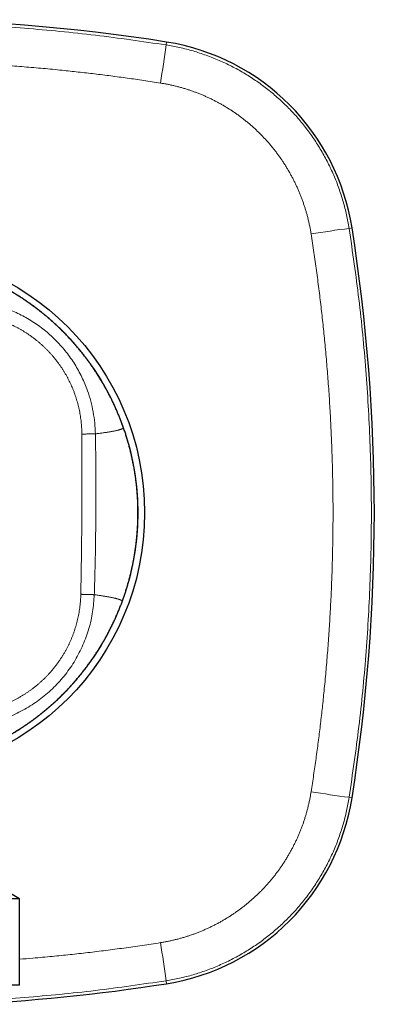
# Model space of a CAD drawing. Header units: millimetres. Extents: x 8 to 495, y 12 to 283.
# Tile 11 of 22: x 271 to 298, y 209 to 283. Entities that reach past the tile are written whole.
import ezdxf

# ---------------------------------------------------------------- set-up
doc = ezdxf.new("R2010")
doc.units = ezdxf.units.MM

msp = doc.modelspace()

# ---------------------------------------------------------------- linework, layer by layer
at = {"color": 8, "linetype": 'Continuous', "lineweight": 0}
for p, q in [((282.63, 281.579), (282.665, 281.801)), ((296.579, 267.63), (296.801, 267.665)), ((279.401, 252.439), (279.401, 252.439)), ((279.313, 239.314), (279.313, 239.314)), ((296.579, 224.37), (296.801, 224.335)), ((282.63, 210.421), (282.665, 210.199))]:
    msp.add_line(p, q, dxfattribs=at)
at = {"color": 7, "linetype": 'Continuous', "lineweight": 30}
for p, q in [((271.48, 216.646), (270, 217.5)), ((271.48, 216.646), (261, 216.646)), ((271.48, 210.077), (271.48, 216.646)), ((271.48, 210.077), (261, 210.077))]:
    msp.add_line(p, q, dxfattribs=at)
msp.add_circle((261, 246), 20, dxfattribs=at)
at = {"color": 8, "linetype": 'Continuous', "lineweight": 0}
msp.add_circle((261, 246), 19.5, dxfattribs=at)
at = {"color": 7, "linetype": 'Continuous', "lineweight": 30}
for centre, radius, start, end in [((261, 144.5), 139, 81.03331, 98.96669), ((280.016, 265.016), 16.993, 8.96669, 81.03331), ((159.5, 246), 139, 351.03331, 8.96669), ((280.016, 226.984), 16.993, 278.96669, 351.03331), ((261, 347.5), 139, 272.47397, 278.96669)]:
    msp.add_arc(centre, radius, start, end, dxfattribs=at)
at = {"color": 8, "linetype": 'Continuous', "lineweight": 0}
for centre, start, end in [((210.2, 290.726), 350.50466, 352.80274), ((305.726, 195.2), 97.19726, 99.49534), ((305.726, 296.8), 260.50466, 262.80274), ((210.2, 201.274), 7.19726, 9.49534)]:
    msp.add_arc(centre, 73.005, start, end, dxfattribs=at)
for points, knots in [([(239.37, 281.579), (241.161, 281.841), (244.743, 282.364), (250.15, 282.881), (255.57, 283.203), (261, 283.307), (266.43, 283.203), (271.85, 282.881), (277.257, 282.364), (280.839, 281.841), (282.63, 281.579)], [0, 0, 0, 0, 0.125004, 0.250005, 0.375003, 0.5, 0.624997, 0.749995, 0.874996, 1, 1, 1, 1]), ([(282.63, 281.579), (282.976, 281.518), (283.668, 281.396), (284.69, 281.131), (285.694, 280.807), (286.675, 280.418), (287.63, 279.97), (288.555, 279.462), (289.446, 278.897), (290.299, 278.276), (291.113, 277.604), (291.882, 276.882), (292.604, 276.113), (293.276, 275.299), (293.897, 274.446), (294.462, 273.555), (294.97, 272.63), (295.418, 271.675), (295.807, 270.694), (296.131, 269.69), (296.396, 268.668), (296.518, 267.976), (296.579, 267.63)], [0, 0, 0, 0, 0.049999, 0.099998, 0.149998, 0.199998, 0.249998, 0.299998, 0.349998, 0.399999, 0.449999, 0.5, 0.550001, 0.600001, 0.650002, 0.700002, 0.750002, 0.800002, 0.850002, 0.900002, 0.950001, 1, 1, 1, 1]), ([(282.205, 278.683), (281.782, 278.748), (280.94, 278.878), (279.681, 279.058), (278.43, 279.226), (277.187, 279.381), (275.95, 279.524), (274.886, 279.637), (273.993, 279.726), (273.27, 279.794), (272.549, 279.858), (271.823, 279.918), (271.092, 279.975), (270.355, 280.028), (269.619, 280.077), (268.631, 280.137), (267.394, 280.202), (265.906, 280.264), (264.42, 280.31), (262.932, 280.341), (261.441, 280.355), (259.949, 280.351), (258.459, 280.33), (256.972, 280.293), (255.486, 280.241), (253.996, 280.172), (252.5, 280.086), (251.004, 279.984), (249.516, 279.865), (248.077, 279.734), (246.681, 279.593), (245.32, 279.441), (243.952, 279.275), (242.575, 279.094), (241.188, 278.898), (240.261, 278.754), (239.795, 278.683)], [0, 0, 0, 0, 0.030131, 0.059998, 0.089626, 0.119042, 0.148275, 0.177353, 0.194429, 0.211468, 0.228479, 0.245466, 0.262775, 0.280171, 0.297496, 0.314761, 0.349845, 0.384791, 0.419681, 0.454596, 0.489619, 0.524726, 0.559694, 0.594588, 0.629491, 0.664484, 0.699647, 0.735058, 0.770102, 0.804842, 0.836818, 0.868961, 0.901314, 0.933914, 0.966798, 1, 1, 1, 1]), ([(293.683, 267.205), (293.668, 267.294), (293.639, 267.473), (293.588, 267.741), (293.532, 268.007), (293.471, 268.272), (293.406, 268.535), (293.335, 268.794), (293.26, 269.051), (293.18, 269.306), (293.094, 269.562), (293.002, 269.818), (292.905, 270.074), (292.803, 270.328), (292.695, 270.58), (292.583, 270.83), (292.465, 271.079), (292.343, 271.325), (292.215, 271.568), (292.084, 271.808), (291.948, 272.046), (291.807, 272.28), (291.663, 272.51), (291.516, 272.735), (291.365, 272.956), (291.21, 273.173), (291.05, 273.389), (290.885, 273.603), (290.715, 273.815), (290.54, 274.023), (290.362, 274.228), (290.18, 274.429), (289.994, 274.626), (289.804, 274.82), (289.61, 275.009), (289.413, 275.195), (289.212, 275.376), (289.008, 275.554), (288.801, 275.727), (288.592, 275.894), (288.382, 276.057), (288.168, 276.215), (287.949, 276.371), (287.726, 276.523), (287.499, 276.672), (287.268, 276.816), (287.034, 276.956), (286.797, 277.092), (286.558, 277.223), (286.316, 277.349), (286.072, 277.471), (285.825, 277.587), (285.576, 277.699), (285.326, 277.805), (285.075, 277.906), (284.823, 278.002), (284.572, 278.092), (284.319, 278.177), (284.062, 278.257), (283.802, 278.333), (283.539, 278.405), (283.275, 278.471), (283.009, 278.532), (282.742, 278.588), (282.474, 278.638), (282.294, 278.668), (282.205, 278.683)], [0, 0, 0, 0, 0.015685, 0.031367, 0.047047, 0.062729, 0.078413, 0.093822, 0.109236, 0.124658, 0.14009, 0.155848, 0.171618, 0.187404, 0.203206, 0.219026, 0.234865, 0.250726, 0.266533, 0.282317, 0.298078, 0.313817, 0.329537, 0.344958, 0.360362, 0.375751, 0.391125, 0.4068, 0.422462, 0.438114, 0.453756, 0.46939, 0.485018, 0.50064, 0.516245, 0.531848, 0.547451, 0.563053, 0.578658, 0.593987, 0.609319, 0.624658, 0.640002, 0.655669, 0.671344, 0.687031, 0.70273, 0.718442, 0.73417, 0.749913, 0.765638, 0.78135, 0.797051, 0.812742, 0.828425, 0.843822, 0.859214, 0.874603, 0.889991, 0.905692, 0.921396, 0.937103, 0.952815, 0.968534, 0.984261, 1, 1, 1, 1]), ([(296.579, 267.63), (296.841, 265.839), (297.364, 262.257), (297.881, 256.85), (298.203, 251.43), (298.307, 246), (298.203, 240.57), (297.881, 235.15), (297.364, 229.743), (296.841, 226.161), (296.579, 224.37)], [0, 0, 0, 0, 0.1250041, 0.2500047, 0.3750029, 0.5, 0.6249971, 0.7499953, 0.8749959, 1, 1, 1, 1]), ([(293.683, 224.795), (293.748, 225.218), (293.878, 226.06), (294.058, 227.319), (294.226, 228.57), (294.381, 229.813), (294.524, 231.05), (294.637, 232.114), (294.726, 233.007), (294.794, 233.73), (294.858, 234.451), (294.918, 235.177), (294.975, 235.908), (295.028, 236.645), (295.077, 237.381), (295.137, 238.369), (295.202, 239.606), (295.264, 241.094), (295.31, 242.58), (295.341, 244.068), (295.355, 245.559), (295.351, 247.051), (295.33, 248.541), (295.293, 250.028), (295.241, 251.514), (295.172, 253.004), (295.086, 254.5), (294.984, 255.996), (294.865, 257.484), (294.734, 258.923), (294.593, 260.319), (294.441, 261.68), (294.275, 263.048), (294.094, 264.425), (293.898, 265.812), (293.754, 266.739), (293.683, 267.205)], [0, 0, 0, 0, 0.030131, 0.059998, 0.089626, 0.119042, 0.148275, 0.177353, 0.194429, 0.211468, 0.228479, 0.245466, 0.262775, 0.280171, 0.297496, 0.314761, 0.349845, 0.384791, 0.419681, 0.454596, 0.489619, 0.524726, 0.559694, 0.594588, 0.629491, 0.664484, 0.699647, 0.735058, 0.770102, 0.804842, 0.836818, 0.868961, 0.901314, 0.933914, 0.966798, 1, 1, 1, 1]), ([(279.401, 252.439), (279.369, 252.528), (279.307, 252.706), (279.207, 252.97), (279.104, 253.233), (278.998, 253.495), (278.887, 253.755), (278.766, 254.029), (278.634, 254.316), (278.489, 254.616), (278.339, 254.913), (278.19, 255.197), (278.042, 255.469), (277.896, 255.727), (277.745, 255.984), (277.591, 256.238), (277.433, 256.49), (277.271, 256.739), (277.105, 256.986), (276.936, 257.23), (276.763, 257.472), (276.586, 257.711), (276.406, 257.947), (276.222, 258.181), (276.034, 258.412), (275.843, 258.639), (275.649, 258.864), (275.448, 259.09), (275.24, 259.315), (275.026, 259.541), (274.807, 259.764), (274.586, 259.982), (274.361, 260.198), (274.136, 260.406), (273.911, 260.608), (273.687, 260.803), (273.459, 260.995), (273.229, 261.183), (272.996, 261.368), (272.761, 261.549), (272.522, 261.726), (272.277, 261.903), (272.026, 262.078), (271.767, 262.253), (271.506, 262.423), (271.243, 262.588), (270.977, 262.75), (270.708, 262.907), (270.436, 263.06), (270.163, 263.209), (269.887, 263.353), (269.608, 263.492), (269.328, 263.628), (269.05, 263.756), (268.777, 263.878), (268.506, 263.993), (268.235, 264.104), (267.961, 264.211), (267.778, 264.279), (267.686, 264.313)], [0, 0, 0, 0, 0.016391, 0.032783, 0.049174, 0.065565, 0.081956, 0.098347, 0.117665, 0.136983, 0.156301, 0.175619, 0.192867, 0.210115, 0.227363, 0.24461, 0.261858, 0.279106, 0.296354, 0.313602, 0.33085, 0.348098, 0.365346, 0.382593, 0.399841, 0.417089, 0.434337, 0.451585, 0.469654, 0.487723, 0.505792, 0.523861, 0.54193, 0.56, 0.577247, 0.594495, 0.611743, 0.628991, 0.646239, 0.663487, 0.680735, 0.697982, 0.716052, 0.734121, 0.75219, 0.770259, 0.788329, 0.806398, 0.824467, 0.842537, 0.860606, 0.878675, 0.896745, 0.914814, 0.931851, 0.948889, 0.965926, 0.982963, 1, 1, 1, 1]), ([(269.499, 261.838), (269.857, 261.732), (270.574, 261.522), (271.599, 261.061), (272.571, 260.5), (273.476, 259.836), (274.304, 259.078), (275.046, 258.234), (275.691, 257.315), (276.234, 256.333), (276.631, 255.384), (276.909, 254.492), (277.092, 253.673), (277.213, 252.842), (277.237, 252.284), (277.249, 252.005)], [0, 0, 0, 0, 0.08331, 0.166661, 0.25004, 0.333438, 0.416847, 0.500257, 0.583655, 0.667028, 0.750365, 0.812872, 0.875307, 0.937692, 1, 1, 1, 1]), ([(269.249, 260.862), (269.313, 260.845), (269.441, 260.812), (269.633, 260.757), (269.823, 260.698), (270.011, 260.636), (270.199, 260.569), (270.381, 260.499), (270.559, 260.427), (270.731, 260.353), (270.902, 260.275), (271.071, 260.194), (271.245, 260.106), (271.424, 260.011), (271.607, 259.909), (271.787, 259.802), (271.965, 259.691), (272.141, 259.576), (272.314, 259.457), (272.484, 259.334), (272.651, 259.208), (272.815, 259.077), (272.977, 258.943), (273.135, 258.805), (273.29, 258.664), (273.442, 258.519), (273.59, 258.371), (273.735, 258.219), (273.879, 258.062), (274.021, 257.899), (274.162, 257.73), (274.298, 257.557), (274.431, 257.382), (274.559, 257.203), (274.68, 257.024), (274.796, 256.845), (274.906, 256.667), (275.012, 256.486), (275.114, 256.302), (275.211, 256.117), (275.304, 255.929), (275.393, 255.739), (275.479, 255.544), (275.562, 255.345), (275.641, 255.14), (275.715, 254.934), (275.784, 254.725), (275.848, 254.516), (275.907, 254.305), (275.961, 254.092), (276.01, 253.879), (276.054, 253.664), (276.093, 253.449), (276.126, 253.232), (276.154, 253.02), (276.177, 252.81), (276.194, 252.605), (276.207, 252.399), (276.216, 252.194), (276.218, 252.057), (276.219, 251.989)], [0, 0, 0, 0, 0.016371, 0.032745, 0.049124, 0.065506, 0.081892, 0.098281, 0.113737, 0.129195, 0.144656, 0.160119, 0.175584, 0.192846, 0.210111, 0.227378, 0.244647, 0.261919, 0.279191, 0.296466, 0.313741, 0.331018, 0.348296, 0.365575, 0.382855, 0.400135, 0.417415, 0.434695, 0.451975, 0.470078, 0.48818, 0.506281, 0.524381, 0.542479, 0.560576, 0.577848, 0.595118, 0.612386, 0.629652, 0.646915, 0.664175, 0.681432, 0.698686, 0.716758, 0.734827, 0.752891, 0.770951, 0.789007, 0.807058, 0.825104, 0.843145, 0.86118, 0.87921, 0.897234, 0.915252, 0.932233, 0.949215, 0.966218, 0.983181, 1, 1, 1, 1]), ([(279.401, 252.439), (279.397, 252.438), (279.388, 252.434), (279.369, 252.427), (279.346, 252.417), (279.319, 252.406), (279.288, 252.394), (279.252, 252.379), (279.21, 252.363), (279.162, 252.345), (279.112, 252.328), (279.06, 252.311), (279.005, 252.295), (278.948, 252.279), (278.889, 252.265), (278.826, 252.251), (278.76, 252.237), (278.689, 252.223), (278.613, 252.208), (278.532, 252.194), (278.446, 252.179), (278.355, 252.163), (278.258, 252.147), (278.156, 252.131), (278.049, 252.114), (277.934, 252.097), (277.81, 252.079), (277.677, 252.06), (277.539, 252.042), (277.397, 252.023), (277.298, 252.011), (277.249, 252.005)], [0, 0, 0, 0, 0.0292827, 0.058566, 0.0878496, 0.1171334, 0.1464172, 0.175701, 0.2102137, 0.244726, 0.2792377, 0.313749, 0.3489646, 0.3841811, 0.4193994, 0.4546178, 0.4898322, 0.5250443, 0.5602588, 0.5954688, 0.6306702, 0.6658701, 0.7010755, 0.7362813, 0.7714825, 0.8066744, 0.8453711, 0.8840502, 0.922712, 0.9613596, 1, 1, 1, 1]), ([(279.313, 239.314), (279.351, 239.42), (279.426, 239.63), (279.533, 239.949), (279.635, 240.269), (279.731, 240.591), (279.821, 240.914), (279.906, 241.24), (279.983, 241.557), (280.053, 241.866), (280.116, 242.168), (280.174, 242.47), (280.227, 242.773), (280.276, 243.077), (280.319, 243.382), (280.358, 243.687), (280.392, 243.993), (280.422, 244.3), (280.446, 244.607), (280.466, 244.914), (280.48, 245.215), (280.49, 245.511), (280.495, 245.802), (280.496, 246.092), (280.492, 246.382), (280.484, 246.678), (280.471, 246.98), (280.453, 247.287), (280.431, 247.594), (280.403, 247.901), (280.371, 248.207), (280.334, 248.506), (280.294, 248.8), (280.25, 249.087), (280.202, 249.373), (280.15, 249.659), (280.093, 249.943), (280.032, 250.227), (279.967, 250.51), (279.898, 250.792), (279.824, 251.073), (279.747, 251.351), (279.666, 251.626), (279.582, 251.899), (279.494, 252.17), (279.432, 252.349), (279.401, 252.439)], [0, 0, 0, 0, 0.025092, 0.050184, 0.075276, 0.100368, 0.12546, 0.150551, 0.175642, 0.198641, 0.22164, 0.244638, 0.267635, 0.290632, 0.313628, 0.336624, 0.359619, 0.382613, 0.405607, 0.428601, 0.451595, 0.473274, 0.494954, 0.516633, 0.538312, 0.559992, 0.582985, 0.605979, 0.628974, 0.651968, 0.674963, 0.697959, 0.719641, 0.741324, 0.763007, 0.784691, 0.806375, 0.82806, 0.849745, 0.871431, 0.893117, 0.914803, 0.936102, 0.957402, 0.978701, 1, 1, 1, 1]), ([(276.219, 251.989), (276.219, 251.878), (276.221, 251.657), (276.223, 251.328), (276.225, 251.003), (276.226, 250.682), (276.227, 250.365), (276.228, 250.051), (276.228, 249.702), (276.229, 249.319), (276.229, 248.901), (276.229, 248.487), (276.228, 248.051), (276.226, 247.592), (276.225, 247.111), (276.222, 246.632), (276.22, 246.154), (276.216, 245.677), (276.213, 245.222), (276.209, 244.789), (276.205, 244.377), (276.201, 243.963), (276.197, 243.547), (276.191, 243.127), (276.186, 242.703), (276.18, 242.305), (276.175, 241.935), (276.17, 241.591), (276.164, 241.243), (276.158, 240.891), (276.151, 240.534), (276.144, 240.173), (276.139, 239.93), (276.137, 239.807)], [0, 0, 0, 0, 0.027362, 0.054363, 0.081023, 0.10736, 0.133395, 0.159149, 0.184645, 0.219321, 0.253605, 0.287553, 0.321218, 0.360989, 0.400494, 0.439803, 0.478993, 0.518139, 0.557316, 0.590979, 0.624768, 0.658732, 0.692919, 0.72738, 0.762166, 0.797329, 0.825258, 0.853479, 0.882023, 0.910916, 0.94019, 0.969874, 1, 1, 1, 1]), ([(277.249, 252.005), (277.246, 252.005), (277.24, 252.005), (277.224, 252.005), (277.202, 252.005), (277.176, 252.005), (277.144, 252.005), (277.107, 252.004), (277.066, 252.004), (277.02, 252.003), (276.969, 252.002), (276.915, 252.002), (276.857, 252.001), (276.795, 252), (276.73, 251.999), (276.662, 251.997), (276.592, 251.996), (276.52, 251.995), (276.446, 251.993), (276.371, 251.992), (276.295, 251.99), (276.244, 251.989), (276.219, 251.989)], [0, 0, 0, 0, 0.049924, 0.099917, 0.149951, 0.199998, 0.250042, 0.300071, 0.350079, 0.400066, 0.450037, 0.5, 0.549963, 0.599934, 0.649921, 0.699929, 0.749958, 0.800002, 0.850049, 0.900083, 0.950076, 1, 1, 1, 1]), ([(277.249, 252.005), (277.256, 251.597), (277.27, 250.799), (277.282, 249.623), (277.289, 248.486), (277.29, 247.375), (277.287, 246.28), (277.279, 245.209), (277.267, 244.153), (277.251, 243.102), (277.229, 242.027), (277.202, 240.916), (277.179, 240.162), (277.167, 239.778)], [0, 0, 0, 0, 0.1000481, 0.1958345, 0.2884625, 0.378994, 0.468317, 0.5573013, 0.6416925, 0.7273383, 0.8150326, 0.9056173, 1, 1, 1, 1]), ([(276.137, 239.807), (276.135, 239.73), (276.13, 239.575), (276.117, 239.343), (276.097, 239.112), (276.072, 238.881), (276.041, 238.65), (276.005, 238.425), (275.964, 238.205), (275.919, 237.99), (275.869, 237.776), (275.813, 237.564), (275.753, 237.353), (275.687, 237.143), (275.617, 236.935), (275.541, 236.728), (275.461, 236.523), (275.376, 236.322), (275.287, 236.124), (275.194, 235.929), (275.097, 235.736), (274.994, 235.544), (274.886, 235.354), (274.773, 235.165), (274.655, 234.979), (274.533, 234.796), (274.407, 234.617), (274.278, 234.441), (274.146, 234.27), (274.01, 234.102), (273.868, 233.937), (273.722, 233.773), (273.571, 233.612), (273.416, 233.455), (273.258, 233.301), (273.096, 233.151), (272.93, 233.006), (272.761, 232.864), (272.589, 232.726), (272.414, 232.593), (272.235, 232.464), (272.054, 232.339), (271.871, 232.22), (271.686, 232.105), (271.499, 231.995), (271.31, 231.89), (271.118, 231.789), (270.922, 231.692), (270.722, 231.598), (270.52, 231.51), (270.316, 231.426), (270.11, 231.348), (269.903, 231.274), (269.693, 231.206), (269.482, 231.142), (269.27, 231.083), (269.057, 231.03), (268.842, 230.982), (268.626, 230.938), (268.41, 230.901), (268.199, 230.869), (267.993, 230.842), (267.792, 230.821), (267.592, 230.805), (267.391, 230.792), (267.19, 230.784), (267.056, 230.782), (266.989, 230.781)], [0, 0, 0, 0, 0.0163179, 0.0326453, 0.0489813, 0.0653252, 0.0816764, 0.0980343, 0.1134632, 0.1288972, 0.1443359, 0.1597791, 0.1752264, 0.1906775, 0.2061323, 0.2215903, 0.2370515, 0.2525157, 0.2677063, 0.2828994, 0.2980947, 0.3132921, 0.3287678, 0.3442453, 0.3597245, 0.3752051, 0.390687, 0.4058935, 0.421101, 0.4363092, 0.451518, 0.4670377, 0.4825575, 0.4980775, 0.5135974, 0.529117, 0.5446362, 0.5601547, 0.5756386, 0.5911216, 0.6066034, 0.6220839, 0.6375629, 0.652764, 0.6679633, 0.6831607, 0.698356, 0.7138592, 0.7293599, 0.744858, 0.7603532, 0.7758455, 0.7913346, 0.8068203, 0.8223025, 0.8377808, 0.8532551, 0.8687251, 0.8841906, 0.8996511, 0.9151065, 0.9292691, 0.9434267, 0.957579, 0.9717256, 0.9858661, 1, 1, 1, 1]), ([(277.167, 239.778), (277.136, 239.341), (277.076, 238.469), (276.777, 237.188), (276.331, 235.952), (275.729, 234.782), (274.984, 233.697), (274.107, 232.715), (273.114, 231.852), (272.019, 231.122), (270.841, 230.535), (269.599, 230.105), (268.314, 229.824), (267.441, 229.776), (267.005, 229.751)], [0, 0, 0, 0, 0.083231, 0.16651, 0.249826, 0.333202, 0.41659, 0.500005, 0.58343, 0.666839, 0.750209, 0.833543, 0.916811, 1, 1, 1, 1]), ([(277.167, 239.778), (277.164, 239.778), (277.159, 239.777), (277.145, 239.778), (277.127, 239.778), (277.105, 239.778), (277.079, 239.779), (277.049, 239.779), (277.013, 239.78), (276.972, 239.781), (276.926, 239.783), (276.875, 239.784), (276.821, 239.785), (276.763, 239.787), (276.701, 239.789), (276.637, 239.791), (276.57, 239.793), (276.5, 239.795), (276.429, 239.798), (276.357, 239.8), (276.284, 239.802), (276.211, 239.805), (276.161, 239.807), (276.137, 239.807)], [0, 0, 0, 0, 0.0447288, 0.0895168, 0.1343411, 0.1791824, 0.224026, 0.2688615, 0.3136825, 0.3629642, 0.4122267, 0.461475, 0.5107167, 0.5599602, 0.6092139, 0.6584843, 0.707775, 0.7570852, 0.8064091, 0.8548543, 0.9032841, 0.9516755, 1, 1, 1, 1]), ([(279.313, 239.314), (279.309, 239.316), (279.3, 239.319), (279.281, 239.327), (279.258, 239.337), (279.231, 239.348), (279.201, 239.361), (279.164, 239.376), (279.123, 239.393), (279.075, 239.411), (279.026, 239.429), (278.973, 239.447), (278.919, 239.464), (278.862, 239.48), (278.803, 239.496), (278.741, 239.511), (278.675, 239.525), (278.604, 239.54), (278.529, 239.556), (278.448, 239.571), (278.362, 239.588), (278.27, 239.604), (278.174, 239.622), (278.072, 239.64), (277.965, 239.658), (277.85, 239.677), (277.727, 239.696), (277.594, 239.717), (277.457, 239.737), (277.315, 239.757), (277.216, 239.771), (277.167, 239.778)], [0, 0, 0, 0, 0.029283, 0.058566, 0.08785, 0.117133, 0.146417, 0.175701, 0.210214, 0.244726, 0.279238, 0.313749, 0.348965, 0.384181, 0.419399, 0.454618, 0.489832, 0.525044, 0.560259, 0.595469, 0.63067, 0.66587, 0.701075, 0.736281, 0.771482, 0.806674, 0.845371, 0.88405, 0.922712, 0.96136, 1, 1, 1, 1]), ([(267.439, 227.599), (267.528, 227.631), (267.706, 227.693), (267.97, 227.793), (268.233, 227.896), (268.495, 228.002), (268.755, 228.113), (269.029, 228.234), (269.316, 228.366), (269.616, 228.511), (269.913, 228.661), (270.197, 228.81), (270.469, 228.958), (270.727, 229.104), (270.984, 229.255), (271.238, 229.409), (271.49, 229.567), (271.739, 229.729), (271.986, 229.895), (272.23, 230.064), (272.472, 230.237), (272.711, 230.414), (272.947, 230.594), (273.181, 230.778), (273.412, 230.966), (273.639, 231.157), (273.864, 231.351), (274.09, 231.552), (274.315, 231.76), (274.541, 231.974), (274.764, 232.193), (274.982, 232.414), (275.198, 232.639), (275.406, 232.864), (275.608, 233.089), (275.803, 233.313), (275.995, 233.541), (276.183, 233.771), (276.368, 234.004), (276.549, 234.239), (276.726, 234.478), (276.903, 234.723), (277.078, 234.974), (277.253, 235.233), (277.423, 235.494), (277.588, 235.757), (277.75, 236.023), (277.907, 236.292), (278.06, 236.564), (278.209, 236.837), (278.353, 237.113), (278.492, 237.392), (278.628, 237.672), (278.756, 237.95), (278.878, 238.223), (278.993, 238.494), (279.104, 238.765), (279.211, 239.039), (279.279, 239.222), (279.313, 239.314)], [0, 0, 0, 0, 0.016391, 0.032782, 0.049174, 0.065565, 0.081956, 0.098347, 0.117665, 0.136983, 0.1563, 0.175618, 0.192866, 0.210114, 0.227362, 0.24461, 0.261858, 0.279106, 0.296354, 0.313602, 0.33085, 0.348097, 0.365345, 0.382593, 0.399841, 0.417089, 0.434337, 0.451585, 0.469654, 0.487723, 0.505792, 0.523861, 0.54193, 0.559999, 0.577247, 0.594495, 0.611743, 0.628991, 0.646239, 0.663486, 0.680734, 0.697982, 0.716051, 0.734121, 0.75219, 0.770259, 0.788328, 0.806397, 0.824467, 0.842536, 0.860606, 0.878675, 0.896744, 0.914814, 0.931851, 0.948888, 0.965925, 0.982963, 1, 1, 1, 1]), ([(282.205, 213.317), (282.294, 213.332), (282.473, 213.361), (282.741, 213.412), (283.007, 213.468), (283.272, 213.529), (283.535, 213.594), (283.794, 213.665), (284.051, 213.74), (284.306, 213.82), (284.562, 213.906), (284.818, 213.998), (285.074, 214.095), (285.328, 214.197), (285.58, 214.305), (285.83, 214.417), (286.079, 214.535), (286.325, 214.657), (286.568, 214.785), (286.808, 214.916), (287.046, 215.052), (287.28, 215.193), (287.51, 215.337), (287.735, 215.484), (287.956, 215.635), (288.173, 215.79), (288.389, 215.95), (288.603, 216.115), (288.815, 216.285), (289.023, 216.46), (289.228, 216.638), (289.429, 216.82), (289.626, 217.006), (289.82, 217.196), (290.009, 217.39), (290.195, 217.587), (290.376, 217.788), (290.554, 217.992), (290.727, 218.199), (290.894, 218.408), (291.057, 218.618), (291.215, 218.832), (291.371, 219.051), (291.523, 219.274), (291.672, 219.501), (291.816, 219.732), (291.956, 219.966), (292.092, 220.203), (292.223, 220.442), (292.349, 220.684), (292.471, 220.928), (292.587, 221.175), (292.699, 221.424), (292.805, 221.674), (292.906, 221.925), (293.002, 222.177), (293.092, 222.428), (293.177, 222.681), (293.257, 222.938), (293.333, 223.198), (293.405, 223.461), (293.471, 223.725), (293.532, 223.991), (293.588, 224.258), (293.638, 224.526), (293.668, 224.706), (293.683, 224.795)], [0, 0, 0, 0, 0.015685, 0.031367, 0.047047, 0.062729, 0.078413, 0.093822, 0.109236, 0.124658, 0.14009, 0.155848, 0.171618, 0.187404, 0.203206, 0.219026, 0.234865, 0.250726, 0.266533, 0.282317, 0.298078, 0.313817, 0.329537, 0.344958, 0.360362, 0.375751, 0.391125, 0.4068, 0.422462, 0.438114, 0.453756, 0.46939, 0.485018, 0.50064, 0.516245, 0.531848, 0.547451, 0.563053, 0.578658, 0.593987, 0.609319, 0.624658, 0.640002, 0.655669, 0.671344, 0.687031, 0.70273, 0.718442, 0.73417, 0.749913, 0.765638, 0.78135, 0.797051, 0.812742, 0.828425, 0.843822, 0.859214, 0.874603, 0.889991, 0.905692, 0.921396, 0.937103, 0.952815, 0.968534, 0.984261, 1, 1, 1, 1]), ([(296.579, 224.37), (296.518, 224.024), (296.396, 223.332), (296.131, 222.31), (295.807, 221.306), (295.418, 220.325), (294.97, 219.37), (294.462, 218.445), (293.897, 217.554), (293.276, 216.701), (292.604, 215.887), (291.882, 215.118), (291.113, 214.396), (290.299, 213.724), (289.446, 213.103), (288.555, 212.538), (287.63, 212.03), (286.675, 211.582), (285.694, 211.193), (284.69, 210.869), (283.668, 210.604), (282.976, 210.482), (282.63, 210.421)], [0, 0, 0, 0, 0.049999, 0.099998, 0.149998, 0.199998, 0.249998, 0.299998, 0.349998, 0.399999, 0.449999, 0.5, 0.550001, 0.600001, 0.650002, 0.700002, 0.750002, 0.800002, 0.850002, 0.900002, 0.950001, 1, 1, 1, 1]), ([(271.48, 212.057), (271.816, 212.084), (272.644, 212.148), (273.923, 212.266), (275.319, 212.407), (276.68, 212.559), (278.048, 212.725), (279.425, 212.906), (280.812, 213.102), (281.739, 213.246), (282.205, 213.317)], [0, 0, 0, 0, 0.09364, 0.230601, 0.356662, 0.483386, 0.610935, 0.739459, 0.869102, 1, 1, 1, 1]), ([(282.63, 210.421), (280.839, 210.159), (277.257, 209.636), (271.85, 209.119), (266.43, 208.797), (261, 208.693), (255.57, 208.797), (250.15, 209.119), (244.743, 209.636), (241.161, 210.159), (239.37, 210.421)], [0, 0, 0, 0, 0.125004, 0.250005, 0.375003, 0.5, 0.624997, 0.749995, 0.874996, 1, 1, 1, 1])]:
    msp.add_open_spline(points, degree=3, knots=knots, dxfattribs=at)
at = {"color": 7, "linetype": 'Continuous', "lineweight": 30}
for points, knots in [([(279.401, 252.439), (279.367, 252.534), (279.3, 252.724), (279.194, 253.006), (279.083, 253.286), (278.968, 253.565), (278.849, 253.842), (278.725, 254.118), (278.598, 254.391), (278.464, 254.666), (278.323, 254.944), (278.176, 255.224), (278.024, 255.501), (277.868, 255.776), (277.707, 256.048), (277.545, 256.313), (277.38, 256.572), (277.215, 256.824), (277.046, 257.074), (276.872, 257.32), (276.695, 257.565), (276.514, 257.806), (276.33, 258.045), (276.139, 258.284), (275.941, 258.524), (275.736, 258.765), (275.527, 259.002), (275.314, 259.236), (275.098, 259.466), (274.881, 259.689), (274.664, 259.906), (274.447, 260.115), (274.227, 260.322), (274.004, 260.525), (273.778, 260.724), (273.549, 260.92), (273.316, 261.113), (273.077, 261.304), (272.832, 261.495), (272.579, 261.685), (272.323, 261.87), (272.064, 262.052), (271.803, 262.229), (271.542, 262.4), (271.283, 262.563), (271.026, 262.72), (270.766, 262.873), (270.504, 263.023), (270.239, 263.168), (269.972, 263.308), (269.704, 263.445), (269.428, 263.58), (269.147, 263.712), (268.859, 263.842), (268.568, 263.967), (268.276, 264.087), (267.982, 264.203), (267.785, 264.276), (267.686, 264.313)], [0, 0, 0, 0, 0.017499, 0.034999, 0.052499, 0.07, 0.0875, 0.105, 0.122501, 0.140001, 0.158335, 0.176669, 0.195002, 0.213336, 0.231669, 0.250002, 0.267502, 0.285002, 0.302502, 0.320002, 0.337502, 0.355001, 0.372501, 0.390001, 0.408334, 0.426667, 0.445, 0.463334, 0.481667, 0.5, 0.5175, 0.535, 0.5525, 0.57, 0.5875, 0.605, 0.6225, 0.639999, 0.658332, 0.676665, 0.694998, 0.713331, 0.731665, 0.749998, 0.767498, 0.784998, 0.802498, 0.819998, 0.837499, 0.854999, 0.8725, 0.89, 0.908334, 0.926668, 0.945001, 0.963335, 0.981668, 1, 1, 1, 1]), ([(279.313, 239.314), (279.347, 239.408), (279.414, 239.596), (279.511, 239.881), (279.603, 240.166), (279.69, 240.453), (279.773, 240.741), (279.852, 241.03), (279.929, 241.331), (280.003, 241.642), (280.074, 241.964), (280.139, 242.287), (280.199, 242.612), (280.254, 242.937), (280.303, 243.263), (280.347, 243.59), (280.385, 243.918), (280.417, 244.246), (280.444, 244.573), (280.465, 244.898), (280.481, 245.222), (280.491, 245.545), (280.496, 245.861), (280.495, 246.169), (280.49, 246.469), (280.481, 246.768), (280.467, 247.068), (280.448, 247.367), (280.425, 247.666), (280.396, 247.975), (280.361, 248.292), (280.319, 248.62), (280.272, 248.946), (280.22, 249.272), (280.162, 249.597), (280.098, 249.92), (280.029, 250.243), (279.954, 250.564), (279.874, 250.884), (279.79, 251.201), (279.7, 251.514), (279.606, 251.824), (279.507, 252.133), (279.436, 252.337), (279.401, 252.439)], [0, 0, 0, 0, 0.022403, 0.044807, 0.067211, 0.089615, 0.112018, 0.134422, 0.156825, 0.181467, 0.206109, 0.23075, 0.255391, 0.280031, 0.30467, 0.329308, 0.353946, 0.378583, 0.40322, 0.427416, 0.451612, 0.475807, 0.500003, 0.522399, 0.544795, 0.567191, 0.589587, 0.611984, 0.634381, 0.656778, 0.681416, 0.706054, 0.730693, 0.755332, 0.779973, 0.804614, 0.829256, 0.853898, 0.878541, 0.903185, 0.927389, 0.951593, 0.975797, 1, 1, 1, 1]), ([(267.439, 227.599), (267.534, 227.633), (267.724, 227.7), (268.006, 227.806), (268.286, 227.917), (268.565, 228.032), (268.842, 228.151), (269.118, 228.275), (269.391, 228.402), (269.666, 228.536), (269.944, 228.677), (270.224, 228.824), (270.501, 228.976), (270.776, 229.132), (271.048, 229.293), (271.313, 229.455), (271.572, 229.619), (271.824, 229.785), (272.073, 229.954), (272.32, 230.128), (272.565, 230.305), (272.806, 230.486), (273.045, 230.67), (273.284, 230.861), (273.524, 231.059), (273.765, 231.264), (274.002, 231.473), (274.236, 231.686), (274.466, 231.902), (274.689, 232.119), (274.906, 232.336), (275.115, 232.553), (275.322, 232.773), (275.525, 232.996), (275.724, 233.222), (275.92, 233.451), (276.113, 233.684), (276.304, 233.923), (276.495, 234.168), (276.685, 234.421), (276.871, 234.677), (277.052, 234.936), (277.229, 235.197), (277.4, 235.458), (277.563, 235.717), (277.72, 235.974), (277.873, 236.234), (278.023, 236.496), (278.168, 236.761), (278.308, 237.028), (278.445, 237.296), (278.58, 237.572), (278.712, 237.853), (278.842, 238.141), (278.967, 238.432), (279.087, 238.724), (279.203, 239.018), (279.276, 239.215), (279.313, 239.314)], [0, 0, 0, 0, 0.0175, 0.035, 0.0525, 0.070001, 0.087501, 0.105001, 0.122501, 0.140001, 0.158334, 0.176668, 0.195001, 0.213334, 0.231667, 0.250001, 0.267501, 0.285001, 0.302501, 0.320001, 0.337501, 0.355, 0.3725, 0.39, 0.408334, 0.426667, 0.445, 0.463334, 0.481667, 0.5, 0.5175, 0.535, 0.5525, 0.57, 0.5875, 0.605, 0.6225, 0.64, 0.658333, 0.676666, 0.695, 0.713333, 0.731666, 0.749999, 0.767499, 0.784999, 0.802499, 0.819999, 0.837499, 0.854999, 0.872499, 0.889999, 0.908333, 0.926666, 0.945, 0.963333, 0.981667, 1, 1, 1, 1])]:
    msp.add_open_spline(points, degree=3, knots=knots, dxfattribs=at)

doc.saveas('drawing.dxf')
